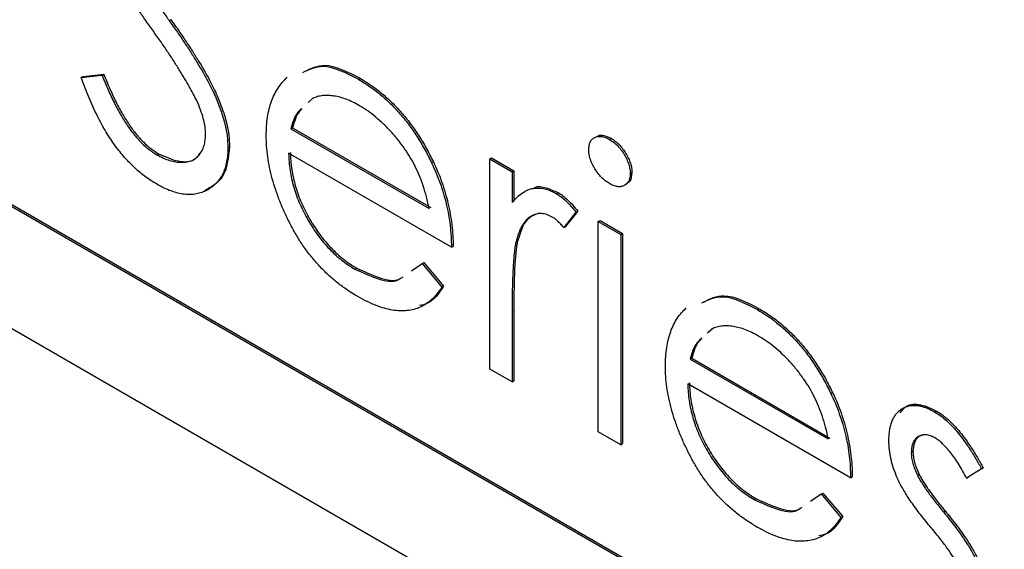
# Model space of a CAD drawing. Header units: inches. Extents: x 1.6 to 12.3, y 1.7 to 9.5.
# Tile 21 of 35: x 11.3501 to 11.4526, y 5.0715 to 5.1266. Entities that reach past the tile are written whole.
import ezdxf

# ---------------------------------------------------------------- set-up
doc = ezdxf.new("R2010")
doc.units = ezdxf.units.IN
doc.header["$MEASUREMENT"] = 0

msp = doc.modelspace()

# ---------------------------------------------------------------- linework, layer by layer
at = {"color": 7, "linetype": 'Continuous', "lineweight": 25}
for p, q in [((11.50496, 5.01728), (10.7625, 5.44579)), ((11.50514, 5.01738), (10.76267, 5.44589)), ((10.7625, 5.43314), (11.50496, 5.00462)), ((11.36567, 5.1265), (11.36585, 5.12661)), ((11.35649, 5.12058), (11.35868, 5.12083)), ((11.35649, 5.12058), (11.35667, 5.12068)), ((11.35667, 5.12068), (11.35886, 5.12094)), ((11.35868, 5.12083), (11.35886, 5.12094)), ((11.38536, 5.12041), (11.38554, 5.12051)), ((11.3806, 5.11842), (11.38013, 5.11798)), ((11.37834, 5.11525), (11.37852, 5.11535)), ((11.37834, 5.11525), (11.39272, 5.10695)), ((11.37852, 5.11535), (11.3929, 5.10705)), ((11.41149, 5.11415), (11.41167, 5.11426)), ((11.36438, 5.11256), (11.36455, 5.11266)), ((11.37178, 5.11332), (11.37196, 5.11342)), ((11.39505, 5.10292), (11.3781, 5.1127)), ((11.39299, 5.1117), (11.39317, 5.1118)), ((11.39904, 5.11213), (11.39922, 5.11223)), ((11.39904, 5.11213), (11.40137, 5.11079)), ((11.39904, 5.09025), (11.39904, 5.11213)), ((11.39922, 5.11223), (11.40154, 5.11089)), ((11.40137, 5.11079), (11.40154, 5.11089)), ((11.40137, 5.11079), (11.40137, 5.10757)), ((11.40154, 5.11089), (11.40154, 5.10767)), ((11.41366, 5.11059), (11.41384, 5.11069)), ((11.40599, 5.1085), (11.40616, 5.10861)), ((11.40801, 5.10658), (11.40674, 5.10499)), ((11.40819, 5.10669), (11.40691, 5.1051)), ((11.40801, 5.10658), (11.40819, 5.10669)), ((11.41034, 5.10561), (11.41052, 5.10571)), ((11.41034, 5.10561), (11.41267, 5.10426)), ((11.41034, 5.08373), (11.41034, 5.10561)), ((11.41052, 5.10571), (11.41284, 5.10437)), ((11.40674, 5.10499), (11.40691, 5.1051)), ((11.41267, 5.10426), (11.41284, 5.10437)), ((11.41267, 5.10426), (11.41267, 5.08238)), ((11.41284, 5.10437), (11.41285, 5.08249)), ((11.40178, 5.10353), (11.40196, 5.10363)), ((11.39505, 5.10292), (11.39523, 5.10302)), ((11.39089, 5.10048), (11.39199, 5.10123)), ((11.39199, 5.10123), (11.39216, 5.10133)), ((11.39199, 5.10123), (11.39405, 5.09878)), ((11.39216, 5.10133), (11.39423, 5.09889)), ((11.38501, 5.10065), (11.38519, 5.10075)), ((11.39405, 5.09878), (11.39423, 5.09889)), ((11.40137, 5.09626), (11.40154, 5.09636)), ((11.40137, 5.09626), (11.40137, 5.08891)), ((11.40154, 5.09636), (11.40154, 5.08901)), ((11.42691, 5.09643), (11.42709, 5.09653)), ((11.42215, 5.09444), (11.42168, 5.094)), ((11.42232, 5.09454), (11.42186, 5.0941)), ((11.41989, 5.09127), (11.42007, 5.09137)), ((11.41989, 5.09127), (11.43427, 5.08297)), ((11.42007, 5.09137), (11.43445, 5.08307)), ((11.40137, 5.08891), (11.39904, 5.09025)), ((11.40137, 5.08891), (11.40154, 5.08901)), ((11.4366, 5.07894), (11.41965, 5.08872)), ((11.43454, 5.08772), (11.43472, 5.08782)), ((11.44538, 5.08577), (11.44555, 5.08587)), ((11.41267, 5.08238), (11.41034, 5.08373)), ((11.41267, 5.08238), (11.41285, 5.08249)), ((11.44292, 5.08156), (11.44309, 5.08166)), ((11.45023, 5.07986), (11.44865, 5.07889)), ((11.45041, 5.07996), (11.44883, 5.07899)), ((11.45023, 5.07986), (11.45041, 5.07996)), ((11.4366, 5.07894), (11.43678, 5.07904)), ((11.44356, 5.0792), (11.44374, 5.0793)), ((11.44865, 5.07889), (11.44883, 5.07899)), ((11.42656, 5.07667), (11.42674, 5.07677)), ((11.43244, 5.0765), (11.43354, 5.07725)), ((11.43354, 5.07725), (11.43371, 5.07735)), ((11.43354, 5.07725), (11.4356, 5.0748)), ((11.43371, 5.07735), (11.43578, 5.0749)), ((11.4356, 5.0748), (11.43578, 5.0749)), ((11.44627, 5.07538), (11.44644, 5.07549))]:
    msp.add_line(p, q, dxfattribs=at)
for points, knots in [([(11.36385, 5.12565), (11.36358, 5.12603), (11.36306, 5.12676), (11.36233, 5.12782), (11.36168, 5.12878), (11.3611, 5.12964), (11.36061, 5.13041), (11.3602, 5.13108), (11.35987, 5.13166), (11.35968, 5.13201), (11.3596, 5.13217)], [0, 0, 0, 0, 0.181535, 0.347082, 0.495568, 0.628357, 0.74552, 0.845831, 0.930782, 1, 1, 1, 1]), ([(11.36219, 5.1315), (11.36225, 5.13141), (11.36238, 5.13119), (11.36263, 5.13082), (11.36295, 5.13035), (11.36335, 5.12977), (11.36382, 5.1291), (11.36437, 5.12833), (11.365, 5.12745), (11.36544, 5.12683), (11.36567, 5.1265)], [0, 0, 0, 0, 0.052594, 0.124952, 0.218094, 0.333502, 0.468789, 0.624938, 0.801683, 1, 1, 1, 1]), ([(11.36567, 5.1265), (11.36596, 5.12611), (11.3665, 5.12533), (11.36728, 5.1242), (11.36798, 5.12312), (11.36861, 5.1221), (11.36918, 5.12114), (11.36968, 5.12024), (11.37011, 5.1194), (11.37059, 5.11838), (11.37106, 5.11717), (11.37147, 5.11579), (11.37173, 5.11449), (11.37177, 5.11371), (11.37178, 5.11332)], [0, 0, 0, 0, 0.096967, 0.187763, 0.272381, 0.351302, 0.424312, 0.491882, 0.554203, 0.610843, 0.715918, 0.81455, 0.9085, 1, 1, 1, 1]), ([(11.36585, 5.12661), (11.36613, 5.12621), (11.36668, 5.12544), (11.36745, 5.1243), (11.36816, 5.12322), (11.36879, 5.1222), (11.36936, 5.12124), (11.36986, 5.12034), (11.37029, 5.1195), (11.37076, 5.11848), (11.37124, 5.11727), (11.37165, 5.11589), (11.37191, 5.1146), (11.37194, 5.11381), (11.37196, 5.11342)], [0, 0, 0, 0, 0.096967, 0.187763, 0.272381, 0.351302, 0.424312, 0.491882, 0.554203, 0.610843, 0.715918, 0.81455, 0.9085, 1, 1, 1, 1]), ([(11.36853, 5.11818), (11.36841, 5.11842), (11.36817, 5.11892), (11.36775, 5.11969), (11.36726, 5.12053), (11.3667, 5.12143), (11.36609, 5.1224), (11.36541, 5.12343), (11.36465, 5.12452), (11.36412, 5.12527), (11.36385, 5.12565)], [0, 0, 0, 0, 0.0902813, 0.1895343, 0.2992048, 0.4183741, 0.5483658, 0.6881291, 0.8390798, 1, 1, 1, 1]), ([(11.37958, 5.12111), (11.38025, 5.12144), (11.38185, 5.12223), (11.38407, 5.12108), (11.38536, 5.12041)], [0, 0, 0, 0, 0.417087, 1, 1, 1, 1]), ([(11.37975, 5.12121), (11.38042, 5.12154), (11.38203, 5.12233), (11.38424, 5.12118), (11.38554, 5.12051)], [0, 0, 0, 0, 0.417087, 1, 1, 1, 1]), ([(11.35868, 5.12083), (11.35889, 5.12032), (11.35928, 5.11934), (11.35993, 5.11795), (11.36061, 5.11669), (11.36131, 5.11557), (11.36204, 5.1146), (11.36279, 5.11376), (11.36358, 5.11306), (11.36411, 5.11273), (11.36438, 5.11256)], [0, 0, 0, 0, 0.159004, 0.304646, 0.438547, 0.562322, 0.677433, 0.786897, 0.893611, 1, 1, 1, 1]), ([(11.35886, 5.12094), (11.35907, 5.12042), (11.35946, 5.11944), (11.36011, 5.11805), (11.36078, 5.11679), (11.36149, 5.11568), (11.36221, 5.1147), (11.36297, 5.11387), (11.36376, 5.11317), (11.36429, 5.11283), (11.36455, 5.11266)], [0, 0, 0, 0, 0.159004, 0.304646, 0.438547, 0.562322, 0.677433, 0.786897, 0.893611, 1, 1, 1, 1]), ([(11.37577, 5.11456), (11.37578, 5.11489), (11.3758, 5.11555), (11.37589, 5.11648), (11.37607, 5.11734), (11.3763, 5.11813), (11.37661, 5.11885), (11.37699, 5.11951), (11.37743, 5.1201), (11.37778, 5.12044), (11.37795, 5.12061)], [0, 0, 0, 0, 0.128045, 0.253768, 0.377428, 0.500551, 0.623296, 0.746578, 0.872348, 1, 1, 1, 1]), ([(11.36438, 5.10949), (11.36418, 5.10961), (11.36379, 5.10984), (11.36322, 5.11025), (11.36265, 5.11068), (11.36211, 5.11117), (11.36157, 5.11169), (11.36105, 5.11224), (11.36055, 5.11285), (11.36005, 5.11348), (11.35957, 5.11417), (11.3591, 5.11492), (11.35864, 5.11572), (11.35819, 5.11658), (11.35775, 5.1175), (11.35732, 5.11848), (11.3569, 5.11951), (11.35663, 5.12022), (11.35649, 5.12058)], [0, 0, 0, 0, 0.057207, 0.113694, 0.169175, 0.224155, 0.278714, 0.333787, 0.389234, 0.445813, 0.503694, 0.564283, 0.627963, 0.694643, 0.765377, 0.839615, 0.917539, 1, 1, 1, 1]), ([(11.38536, 5.12041), (11.38575, 5.12017), (11.38651, 5.11971), (11.38762, 5.11886), (11.38867, 5.11792), (11.38966, 5.11687), (11.3906, 5.11573), (11.39146, 5.11447), (11.39227, 5.11313), (11.39275, 5.11218), (11.39299, 5.1117)], [0, 0, 0, 0, 0.1320486, 0.2590493, 0.3819041, 0.5025163, 0.6227282, 0.7447264, 0.8701007, 1, 1, 1, 1]), ([(11.38554, 5.12051), (11.38592, 5.12028), (11.38669, 5.11981), (11.3878, 5.11896), (11.38885, 5.11802), (11.38984, 5.11697), (11.39077, 5.11583), (11.39164, 5.11458), (11.39245, 5.11323), (11.39292, 5.11228), (11.39317, 5.1118)], [0, 0, 0, 0, 0.1320486, 0.2590493, 0.3819041, 0.5025163, 0.6227282, 0.7447264, 0.8701007, 1, 1, 1, 1]), ([(11.38548, 5.11765), (11.38525, 5.11778), (11.38479, 5.11804), (11.38411, 5.11833), (11.38346, 5.11854), (11.38284, 5.11867), (11.38223, 5.11873), (11.38166, 5.11872), (11.38111, 5.11861), (11.38077, 5.11848), (11.3806, 5.11842)], [0, 0, 0, 0, 0.131103, 0.259163, 0.384194, 0.506328, 0.629067, 0.750648, 0.874028, 1, 1, 1, 1]), ([(11.36946, 5.1147), (11.36945, 5.11496), (11.36942, 5.11547), (11.36923, 5.11633), (11.36894, 5.11724), (11.36867, 5.11786), (11.36853, 5.11818)], [0, 0, 0, 0, 0.234748, 0.475391, 0.728528, 1, 1, 1, 1]), ([(11.39272, 5.10695), (11.39264, 5.10735), (11.39248, 5.10813), (11.39213, 5.10928), (11.39175, 5.11034), (11.39129, 5.11134), (11.39077, 5.11229), (11.39017, 5.1132), (11.38951, 5.1141), (11.38877, 5.11496), (11.38798, 5.11576), (11.38717, 5.11649), (11.38633, 5.11713), (11.38576, 5.11748), (11.38548, 5.11765)], [0, 0, 0, 0, 0.096257, 0.184782, 0.267525, 0.344439, 0.419646, 0.496623, 0.576672, 0.660317, 0.74526, 0.830065, 0.914432, 1, 1, 1, 1]), ([(11.37945, 5.11733), (11.37932, 5.11722), (11.37876, 5.11675), (11.37852, 5.1159), (11.37834, 5.11525)], [0, 0, 0, 0, 0.239821, 1, 1, 1, 1]), ([(11.37948, 5.1173), (11.3794, 5.11723), (11.37891, 5.11679), (11.3787, 5.11601), (11.37852, 5.11535)], [0, 0, 0, 0, 0.164329, 1, 1, 1, 1]), ([(11.36438, 5.11256), (11.3646, 5.11244), (11.36506, 5.11219), (11.36572, 5.11194), (11.36636, 5.1118), (11.36698, 5.11175), (11.36754, 5.11179), (11.36805, 5.11194), (11.36848, 5.1122), (11.36883, 5.11255), (11.36911, 5.11299), (11.36931, 5.11349), (11.36943, 5.11406), (11.36945, 5.11449), (11.36946, 5.1147)], [0, 0, 0, 0, 0.091295, 0.180992, 0.270379, 0.360478, 0.448694, 0.532623, 0.614316, 0.694491, 0.772638, 0.849284, 0.923941, 1, 1, 1, 1]), ([(11.3853, 5.09779), (11.38494, 5.09801), (11.38423, 5.09844), (11.3832, 5.0992), (11.38222, 5.10004), (11.38131, 5.10094), (11.38046, 5.10192), (11.37967, 5.10297), (11.37894, 5.1041), (11.37829, 5.10529), (11.3777, 5.1065), (11.37718, 5.1077), (11.37675, 5.10889), (11.37639, 5.11006), (11.37611, 5.11122), (11.37591, 5.11236), (11.3758, 5.11347), (11.37578, 5.1142), (11.37577, 5.11456)], [0, 0, 0, 0, 0.071578, 0.139628, 0.204795, 0.268132, 0.32981, 0.391297, 0.453429, 0.516546, 0.579625, 0.641112, 0.701287, 0.760489, 0.819934, 0.878921, 0.938983, 1, 1, 1, 1]), ([(11.40934, 5.11308), (11.40935, 5.11323), (11.40937, 5.11353), (11.40949, 5.11389), (11.40969, 5.11418), (11.40997, 5.11437), (11.4103, 5.11447), (11.41067, 5.11447), (11.41107, 5.11438), (11.41135, 5.11423), (11.41149, 5.11415)], [0, 0, 0, 0, 0.12329, 0.242149, 0.363437, 0.489745, 0.618115, 0.744894, 0.868932, 1, 1, 1, 1]), ([(11.41027, 5.11448), (11.41029, 5.11449), (11.41046, 5.11463), (11.41096, 5.11459), (11.41143, 5.11437), (11.41167, 5.11426)], [0, 0, 0, 0, 0.057962, 0.528988, 1, 1, 1, 1]), ([(11.41149, 5.11415), (11.41164, 5.11406), (11.41192, 5.11389), (11.41233, 5.11352), (11.4127, 5.11308), (11.41303, 5.1126), (11.41331, 5.11209), (11.41351, 5.11157), (11.41364, 5.11106), (11.41366, 5.11075), (11.41366, 5.11059)], [0, 0, 0, 0, 0.131899, 0.258284, 0.384341, 0.51198, 0.638632, 0.75923, 0.877412, 1, 1, 1, 1]), ([(11.41167, 5.11426), (11.41181, 5.11417), (11.4121, 5.11399), (11.41251, 5.11362), (11.41288, 5.11319), (11.41321, 5.1127), (11.41349, 5.11219), (11.41369, 5.11167), (11.41382, 5.11116), (11.41383, 5.11085), (11.41384, 5.11069)], [0, 0, 0, 0, 0.131899, 0.258284, 0.384341, 0.51198, 0.638632, 0.75923, 0.877412, 1, 1, 1, 1]), ([(11.37178, 5.11332), (11.37178, 5.11305), (11.37177, 5.11252), (11.37166, 5.11181), (11.3715, 5.11114), (11.37125, 5.11056), (11.37095, 5.11003), (11.37057, 5.10958), (11.37013, 5.10918), (11.36963, 5.10886), (11.36908, 5.10862), (11.36849, 5.10846), (11.36788, 5.10839), (11.36724, 5.10843), (11.36656, 5.10855), (11.36586, 5.10877), (11.36513, 5.10907), (11.36463, 5.10935), (11.36438, 5.10949)], [0, 0, 0, 0, 0.061495, 0.121796, 0.180952, 0.240299, 0.299757, 0.3608, 0.423165, 0.488346, 0.553642, 0.617281, 0.680182, 0.742142, 0.804628, 0.868236, 0.933008, 1, 1, 1, 1]), ([(11.36455, 5.11266), (11.36524, 5.11235), (11.36662, 5.11174), (11.36819, 5.1118), (11.3687, 5.11247), (11.36885, 5.11267)], [0, 0, 0, 0, 0.415313, 0.830158, 1, 1, 1, 1]), ([(11.37196, 5.11342), (11.37183, 5.11225), (11.37157, 5.10999), (11.37004, 5.10919), (11.3693, 5.1088)], [0, 0, 0, 0, 0.5132098, 1, 1, 1, 1]), ([(11.3781, 5.1127), (11.37811, 5.11241), (11.37813, 5.11183), (11.37824, 5.11094), (11.3784, 5.11005), (11.37863, 5.10917), (11.37891, 5.1083), (11.37926, 5.10743), (11.37967, 5.10657), (11.38013, 5.10572), (11.38063, 5.10491), (11.38117, 5.10413), (11.38174, 5.10341), (11.38234, 5.10274), (11.38297, 5.10213), (11.38362, 5.10158), (11.38431, 5.10107), (11.38477, 5.10079), (11.38501, 5.10065)], [0, 0, 0, 0, 0.068385, 0.134476, 0.198391, 0.260753, 0.321829, 0.383037, 0.444653, 0.507398, 0.569825, 0.630778, 0.690929, 0.750945, 0.811049, 0.872331, 0.935004, 1, 1, 1, 1]), ([(11.37828, 5.1128), (11.37829, 5.11251), (11.37831, 5.11193), (11.37841, 5.11104), (11.37858, 5.11015), (11.37881, 5.10927), (11.37909, 5.1084), (11.37943, 5.10754), (11.37984, 5.10667), (11.3803, 5.10582), (11.38081, 5.10501), (11.38135, 5.10423), (11.38192, 5.10351), (11.38252, 5.10285), (11.38314, 5.10223), (11.3838, 5.10169), (11.38449, 5.10118), (11.38495, 5.10089), (11.38519, 5.10075)], [0, 0, 0, 0, 0.068385, 0.134476, 0.198391, 0.260753, 0.321829, 0.383037, 0.444653, 0.507398, 0.569825, 0.630778, 0.690929, 0.750945, 0.811049, 0.872331, 0.935004, 1, 1, 1, 1]), ([(11.41149, 5.10955), (11.41135, 5.10964), (11.41107, 5.10981), (11.41067, 5.11018), (11.4103, 5.11061), (11.40997, 5.11109), (11.40969, 5.1116), (11.40949, 5.11211), (11.40937, 5.11262), (11.40935, 5.11292), (11.40934, 5.11308)], [0, 0, 0, 0, 0.1318668, 0.2566614, 0.3842132, 0.5133652, 0.6404432, 0.761085, 0.8791455, 1, 1, 1, 1]), ([(11.39299, 5.1117), (11.39315, 5.11135), (11.39348, 5.11064), (11.39389, 5.10957), (11.39424, 5.10848), (11.39453, 5.10739), (11.39476, 5.10628), (11.39492, 5.10516), (11.39502, 5.10403), (11.39504, 5.10329), (11.39505, 5.10292)], [0, 0, 0, 0, 0.118522, 0.236255, 0.356174, 0.47725, 0.60154, 0.729618, 0.862158, 1, 1, 1, 1]), ([(11.39317, 5.1118), (11.39333, 5.11145), (11.39366, 5.11075), (11.39407, 5.10967), (11.39442, 5.10859), (11.3947, 5.10749), (11.39493, 5.10638), (11.3951, 5.10526), (11.3952, 5.10414), (11.39522, 5.1034), (11.39523, 5.10302)], [0, 0, 0, 0, 0.118522, 0.236255, 0.356174, 0.47725, 0.60154, 0.729618, 0.862158, 1, 1, 1, 1]), ([(11.41366, 5.11059), (11.41366, 5.11044), (11.41364, 5.11015), (11.41351, 5.10979), (11.41331, 5.10951), (11.41303, 5.10933), (11.4127, 5.10922), (11.41233, 5.10922), (11.41192, 5.10932), (11.41164, 5.10947), (11.41149, 5.10955)], [0, 0, 0, 0, 0.120162, 0.237546, 0.357497, 0.484917, 0.613329, 0.74015, 0.867301, 1, 1, 1, 1]), ([(11.41384, 5.11069), (11.4138, 5.11035), (11.41373, 5.10973), (11.4133, 5.10953), (11.4131, 5.10943)], [0, 0, 0, 0, 0.536609, 1, 1, 1, 1]), ([(11.40137, 5.10757), (11.40154, 5.10777), (11.40187, 5.10815), (11.40241, 5.10859), (11.40297, 5.10891), (11.40355, 5.10907), (11.40414, 5.10911), (11.40475, 5.10902), (11.40536, 5.10883), (11.40578, 5.10861), (11.40599, 5.1085)], [0, 0, 0, 0, 0.160011, 0.306021, 0.438854, 0.560992, 0.675734, 0.786178, 0.892874, 1, 1, 1, 1]), ([(11.4035, 5.10899), (11.40358, 5.10905), (11.40393, 5.10933), (11.4049, 5.10917), (11.40574, 5.10879), (11.40616, 5.10861)], [0, 0, 0, 0, 0.12249, 0.561352, 1, 1, 1, 1]), ([(11.40599, 5.1085), (11.40615, 5.1084), (11.40648, 5.10819), (11.40699, 5.10775), (11.4075, 5.10721), (11.40784, 5.1068), (11.40801, 5.10658)], [0, 0, 0, 0, 0.2252775, 0.4635232, 0.7203236, 1, 1, 1, 1]), ([(11.40616, 5.10861), (11.40633, 5.1085), (11.40666, 5.10829), (11.40716, 5.10785), (11.40768, 5.10732), (11.40802, 5.1069), (11.40819, 5.10669)], [0, 0, 0, 0, 0.2252775, 0.4635232, 0.7203236, 1, 1, 1, 1]), ([(11.40555, 5.10607), (11.40536, 5.10616), (11.40498, 5.10636), (11.40442, 5.10645), (11.40388, 5.1064), (11.40345, 5.10623), (11.40311, 5.10602), (11.40287, 5.10581), (11.40266, 5.10554), (11.40245, 5.10524), (11.40226, 5.10489), (11.40208, 5.10448), (11.40192, 5.10402), (11.40183, 5.1037), (11.40178, 5.10353)], [0, 0, 0, 0, 0.093777, 0.191278, 0.294662, 0.409747, 0.471345, 0.53582, 0.603222, 0.674199, 0.748603, 0.828338, 0.912068, 1, 1, 1, 1]), ([(11.40411, 5.10647), (11.4037, 5.1063), (11.40262, 5.10584), (11.40221, 5.10448), (11.40196, 5.10363)], [0, 0, 0, 0, 0.379447, 1, 1, 1, 1]), ([(11.40674, 5.10499), (11.40662, 5.10512), (11.40641, 5.10535), (11.4061, 5.10566), (11.40581, 5.1059), (11.40563, 5.10602), (11.40555, 5.10607)], [0, 0, 0, 0, 0.295139, 0.56023, 0.794983, 1, 1, 1, 1]), ([(11.40178, 5.10353), (11.40175, 5.10338), (11.40167, 5.10304), (11.40159, 5.10243), (11.40152, 5.10172), (11.40147, 5.10087), (11.40142, 5.0999), (11.40139, 5.0988), (11.40137, 5.09757), (11.40137, 5.09671), (11.40137, 5.09626)], [0, 0, 0, 0, 0.070855, 0.157726, 0.258598, 0.375889, 0.508164, 0.657032, 0.820176, 1, 1, 1, 1]), ([(11.40196, 5.10363), (11.40192, 5.10348), (11.40185, 5.10314), (11.40177, 5.10254), (11.4017, 5.10182), (11.40164, 5.10097), (11.40159, 5.1), (11.40157, 5.0989), (11.40154, 5.09768), (11.40154, 5.09681), (11.40154, 5.09636)], [0, 0, 0, 0, 0.070855, 0.157726, 0.258598, 0.375889, 0.508164, 0.657032, 0.820176, 1, 1, 1, 1]), ([(11.38501, 5.10065), (11.38578, 5.1003), (11.38733, 5.09959), (11.38909, 5.0992), (11.3897, 5.09967), (11.3898, 5.09974)], [0, 0, 0, 0, 0.456598, 0.913176, 1, 1, 1, 1]), ([(11.38519, 5.10075), (11.38596, 5.1004), (11.3875, 5.0997), (11.38926, 5.0993), (11.38988, 5.09977), (11.38998, 5.09984)], [0, 0, 0, 0, 0.456598, 0.913176, 1, 1, 1, 1]), ([(11.39405, 5.09878), (11.39389, 5.09854), (11.39357, 5.09807), (11.39302, 5.09749), (11.39244, 5.09701), (11.39181, 5.09668), (11.39115, 5.09644), (11.39044, 5.09632), (11.3897, 5.09629), (11.38892, 5.09637), (11.38809, 5.09656), (11.3872, 5.09685), (11.38627, 5.09726), (11.38563, 5.09761), (11.3853, 5.09779)], [0, 0, 0, 0, 0.093384, 0.181689, 0.265546, 0.346039, 0.424597, 0.501912, 0.580013, 0.658291, 0.738533, 0.821867, 0.908787, 1, 1, 1, 1]), ([(11.39423, 5.09889), (11.39374, 5.09813), (11.39309, 5.09714), (11.392, 5.09691), (11.39174, 5.09686)], [0, 0, 0, 0, 0.764484, 1, 1, 1, 1]), ([(11.42113, 5.09713), (11.4218, 5.09746), (11.4234, 5.09825), (11.42562, 5.0971), (11.42691, 5.09643)], [0, 0, 0, 0, 0.417087, 1, 1, 1, 1]), ([(11.4213, 5.09723), (11.42197, 5.09756), (11.42358, 5.09835), (11.42579, 5.0972), (11.42709, 5.09653)], [0, 0, 0, 0, 0.417087, 1, 1, 1, 1]), ([(11.41732, 5.09058), (11.41733, 5.09091), (11.41735, 5.09157), (11.41744, 5.0925), (11.41762, 5.09335), (11.41786, 5.09415), (11.41816, 5.09487), (11.41854, 5.09553), (11.41899, 5.09612), (11.41933, 5.09646), (11.4195, 5.09662)], [0, 0, 0, 0, 0.128045, 0.253768, 0.377428, 0.500551, 0.623296, 0.746578, 0.872348, 1, 1, 1, 1]), ([(11.42691, 5.09643), (11.4273, 5.09619), (11.42806, 5.09573), (11.42917, 5.09488), (11.43022, 5.09394), (11.43121, 5.09289), (11.43215, 5.09175), (11.43301, 5.09049), (11.43382, 5.08915), (11.4343, 5.0882), (11.43454, 5.08772)], [0, 0, 0, 0, 0.1320486, 0.2590493, 0.3819041, 0.5025163, 0.6227282, 0.7447264, 0.8701007, 1, 1, 1, 1]), ([(11.42709, 5.09653), (11.42747, 5.0963), (11.42824, 5.09583), (11.42935, 5.09498), (11.4304, 5.09404), (11.43139, 5.09299), (11.43232, 5.09185), (11.43319, 5.0906), (11.434, 5.08925), (11.43447, 5.0883), (11.43472, 5.08782)], [0, 0, 0, 0, 0.1320486, 0.2590493, 0.3819041, 0.5025163, 0.6227282, 0.7447264, 0.8701007, 1, 1, 1, 1]), ([(11.42703, 5.09367), (11.4268, 5.0938), (11.42634, 5.09406), (11.42566, 5.09435), (11.42501, 5.09456), (11.42439, 5.09469), (11.42379, 5.09475), (11.42321, 5.09474), (11.42266, 5.09463), (11.42232, 5.0945), (11.42215, 5.09444)], [0, 0, 0, 0, 0.131103, 0.259163, 0.384194, 0.506328, 0.629067, 0.750648, 0.874028, 1, 1, 1, 1]), ([(11.42115, 5.09349), (11.42096, 5.09334), (11.42035, 5.09283), (11.42008, 5.09191), (11.41989, 5.09127)], [0, 0, 0, 0, 0.3035087, 1, 1, 1, 1]), ([(11.42103, 5.09332), (11.42095, 5.09325), (11.42046, 5.09281), (11.42025, 5.09202), (11.42007, 5.09137)], [0, 0, 0, 0, 0.164329, 1, 1, 1, 1]), ([(11.43427, 5.08297), (11.43419, 5.08337), (11.43403, 5.08415), (11.43368, 5.0853), (11.4333, 5.08636), (11.43284, 5.08736), (11.43232, 5.08831), (11.43172, 5.08922), (11.43106, 5.09012), (11.43032, 5.09098), (11.42953, 5.09178), (11.42872, 5.09251), (11.42788, 5.09315), (11.42731, 5.0935), (11.42703, 5.09367)], [0, 0, 0, 0, 0.096257, 0.184782, 0.267525, 0.344439, 0.419646, 0.496623, 0.576672, 0.660317, 0.74526, 0.830065, 0.914432, 1, 1, 1, 1]), ([(11.42685, 5.07381), (11.42649, 5.07403), (11.42578, 5.07446), (11.42475, 5.07522), (11.42377, 5.07606), (11.42286, 5.07696), (11.42201, 5.07794), (11.42122, 5.07899), (11.42049, 5.08012), (11.41984, 5.08131), (11.41925, 5.08252), (11.41873, 5.08372), (11.4183, 5.08491), (11.41794, 5.08608), (11.41766, 5.08724), (11.41746, 5.08838), (11.41735, 5.08949), (11.41733, 5.09022), (11.41732, 5.09058)], [0, 0, 0, 0, 0.071578, 0.139628, 0.204795, 0.268132, 0.32981, 0.391297, 0.453429, 0.516546, 0.579625, 0.641112, 0.701287, 0.760489, 0.819934, 0.878921, 0.938983, 1, 1, 1, 1]), ([(11.41965, 5.08872), (11.41966, 5.08842), (11.41968, 5.08784), (11.41979, 5.08695), (11.41995, 5.08607), (11.42018, 5.08519), (11.42046, 5.08432), (11.42081, 5.08345), (11.42122, 5.08259), (11.42168, 5.08174), (11.42218, 5.08092), (11.42272, 5.08015), (11.42329, 5.07943), (11.42389, 5.07876), (11.42452, 5.07815), (11.42517, 5.0776), (11.42586, 5.07709), (11.42633, 5.07681), (11.42656, 5.07667)], [0, 0, 0, 0, 0.068385, 0.134476, 0.198391, 0.260753, 0.321829, 0.383037, 0.444653, 0.507398, 0.569825, 0.630778, 0.690929, 0.750945, 0.811049, 0.872331, 0.935004, 1, 1, 1, 1]), ([(11.41983, 5.08882), (11.41984, 5.08853), (11.41986, 5.08795), (11.41996, 5.08706), (11.42013, 5.08617), (11.42036, 5.08529), (11.42064, 5.08442), (11.42099, 5.08355), (11.4214, 5.08269), (11.42185, 5.08184), (11.42236, 5.08103), (11.4229, 5.08025), (11.42347, 5.07953), (11.42407, 5.07887), (11.42469, 5.07825), (11.42535, 5.07771), (11.42604, 5.0772), (11.4265, 5.07691), (11.42674, 5.07677)], [0, 0, 0, 0, 0.068385, 0.134476, 0.198391, 0.260753, 0.321829, 0.383037, 0.444653, 0.507398, 0.569825, 0.630778, 0.690929, 0.750945, 0.811049, 0.872331, 0.935004, 1, 1, 1, 1]), ([(11.43472, 5.08782), (11.43488, 5.08747), (11.43521, 5.08676), (11.43562, 5.08569), (11.43597, 5.0846), (11.43625, 5.08351), (11.43648, 5.0824), (11.43665, 5.08128), (11.43675, 5.08016), (11.43677, 5.07942), (11.43678, 5.07904)], [0, 0, 0, 0, 0.118522, 0.236255, 0.356174, 0.47725, 0.60154, 0.729618, 0.862158, 1, 1, 1, 1]), ([(11.43454, 5.08772), (11.4347, 5.08737), (11.43503, 5.08666), (11.43544, 5.08559), (11.43579, 5.0845), (11.43608, 5.08341), (11.43631, 5.0823), (11.43647, 5.08118), (11.43657, 5.08005), (11.43659, 5.07931), (11.4366, 5.07894)], [0, 0, 0, 0, 0.118522, 0.236255, 0.356174, 0.47725, 0.60154, 0.729618, 0.862158, 1, 1, 1, 1]), ([(11.44059, 5.08279), (11.44059, 5.08299), (11.4406, 5.08338), (11.44066, 5.08393), (11.44078, 5.08442), (11.44092, 5.08487), (11.44111, 5.08526), (11.44135, 5.0856), (11.44162, 5.08589), (11.44194, 5.08613), (11.44229, 5.08631), (11.44267, 5.08642), (11.44306, 5.08648), (11.44348, 5.08647), (11.44392, 5.08639), (11.44439, 5.08625), (11.44487, 5.08605), (11.44521, 5.08586), (11.44538, 5.08577)], [0, 0, 0, 0, 0.067957, 0.133001, 0.196444, 0.25853, 0.32024, 0.381364, 0.443107, 0.505531, 0.568312, 0.629225, 0.689302, 0.748846, 0.809447, 0.870926, 0.934059, 1, 1, 1, 1]), ([(11.44177, 5.08571), (11.44197, 5.08597), (11.44247, 5.0866), (11.44386, 5.08667), (11.44499, 5.08614), (11.44555, 5.08587)], [0, 0, 0, 0, 0.248717, 0.624138, 1, 1, 1, 1]), ([(11.44538, 5.08577), (11.44558, 5.08564), (11.44599, 5.08539), (11.4466, 5.08489), (11.4472, 5.08429), (11.44781, 5.08359), (11.44842, 5.08279), (11.44903, 5.08191), (11.44964, 5.08092), (11.45003, 5.08022), (11.45023, 5.07986)], [0, 0, 0, 0, 0.105714, 0.213412, 0.326127, 0.444452, 0.569061, 0.702712, 0.846318, 1, 1, 1, 1]), ([(11.44555, 5.08587), (11.44576, 5.08575), (11.44616, 5.08549), (11.44677, 5.08499), (11.44738, 5.08439), (11.44799, 5.08369), (11.4486, 5.0829), (11.44921, 5.08201), (11.44982, 5.08102), (11.45021, 5.08032), (11.45041, 5.07996)], [0, 0, 0, 0, 0.105714, 0.213412, 0.326127, 0.444452, 0.569061, 0.702712, 0.846318, 1, 1, 1, 1]), ([(11.44146, 5.07892), (11.44132, 5.07925), (11.44106, 5.0799), (11.44079, 5.08088), (11.44061, 5.08186), (11.4406, 5.08248), (11.44059, 5.08279)], [0, 0, 0, 0, 0.246235, 0.490985, 0.740588, 1, 1, 1, 1]), ([(11.44538, 5.08308), (11.44521, 5.08317), (11.44489, 5.08334), (11.44443, 5.08342), (11.444, 5.08339), (11.44363, 5.08322), (11.44331, 5.08295), (11.44308, 5.08257), (11.44294, 5.08211), (11.44293, 5.08174), (11.44292, 5.08156)], [0, 0, 0, 0, 0.124921, 0.245828, 0.369056, 0.497487, 0.627441, 0.751102, 0.873762, 1, 1, 1, 1]), ([(11.44412, 5.08336), (11.44395, 5.08332), (11.44356, 5.08322), (11.44318, 5.0826), (11.44312, 5.08197), (11.44309, 5.08166)], [0, 0, 0, 0, 0.259071, 0.6295392, 1, 1, 1, 1]), ([(11.44865, 5.07889), (11.44851, 5.07915), (11.44825, 5.07965), (11.44783, 5.08037), (11.44742, 5.081), (11.44701, 5.08157), (11.4466, 5.08206), (11.44619, 5.08248), (11.44578, 5.08283), (11.44551, 5.083), (11.44538, 5.08308)], [0, 0, 0, 0, 0.158223, 0.305036, 0.441309, 0.565963, 0.683525, 0.793334, 0.898518, 1, 1, 1, 1]), ([(11.44309, 5.08166), (11.4431, 5.08148), (11.44312, 5.08113), (11.44325, 5.08054), (11.44345, 5.07993), (11.44364, 5.07952), (11.44374, 5.0793)], [0, 0, 0, 0, 0.24004, 0.479403, 0.731757, 1, 1, 1, 1]), ([(11.44292, 5.08156), (11.44292, 5.08138), (11.44294, 5.08103), (11.44307, 5.08044), (11.44327, 5.07983), (11.44346, 5.07941), (11.44356, 5.0792)], [0, 0, 0, 0, 0.24004, 0.479403, 0.731757, 1, 1, 1, 1]), ([(11.44472, 5.07405), (11.44453, 5.07429), (11.44416, 5.07474), (11.44363, 5.07542), (11.44315, 5.07608), (11.44271, 5.0767), (11.44232, 5.0773), (11.44199, 5.07786), (11.4417, 5.0784), (11.44153, 5.07875), (11.44146, 5.07892)], [0, 0, 0, 0, 0.157762, 0.30595, 0.443775, 0.572824, 0.692154, 0.802296, 0.905564, 1, 1, 1, 1]), ([(11.44356, 5.0792), (11.44362, 5.07908), (11.44375, 5.07883), (11.44398, 5.07845), (11.44425, 5.07802), (11.44457, 5.07756), (11.44493, 5.07707), (11.44534, 5.07653), (11.44579, 5.07597), (11.4461, 5.07558), (11.44627, 5.07538)], [0, 0, 0, 0, 0.0834165, 0.1786165, 0.284022, 0.4022442, 0.5335824, 0.6769494, 0.8316667, 1, 1, 1, 1]), ([(11.44374, 5.0793), (11.4438, 5.07919), (11.44392, 5.07893), (11.44415, 5.07855), (11.44443, 5.07812), (11.44474, 5.07767), (11.44511, 5.07717), (11.44551, 5.07664), (11.44596, 5.07607), (11.44628, 5.07569), (11.44644, 5.07549)], [0, 0, 0, 0, 0.0834165, 0.1786165, 0.284022, 0.4022442, 0.5335824, 0.6769494, 0.8316667, 1, 1, 1, 1]), ([(11.42656, 5.07667), (11.42733, 5.07632), (11.42888, 5.07561), (11.43064, 5.07522), (11.43125, 5.07569), (11.43135, 5.07576)], [0, 0, 0, 0, 0.456598, 0.913176, 1, 1, 1, 1]), ([(11.42674, 5.07677), (11.42751, 5.07642), (11.42905, 5.07571), (11.43081, 5.07532), (11.43143, 5.07579), (11.43153, 5.07586)], [0, 0, 0, 0, 0.456598, 0.913176, 1, 1, 1, 1]), ([(11.4356, 5.0748), (11.43544, 5.07456), (11.43512, 5.07409), (11.43457, 5.0735), (11.43399, 5.07303), (11.43336, 5.0727), (11.4327, 5.07246), (11.43199, 5.07234), (11.43125, 5.07231), (11.43047, 5.07239), (11.42964, 5.07257), (11.42875, 5.07287), (11.42782, 5.07328), (11.42718, 5.07363), (11.42685, 5.07381)], [0, 0, 0, 0, 0.093384, 0.181689, 0.265546, 0.346039, 0.424597, 0.501912, 0.580013, 0.658291, 0.738533, 0.821867, 0.908787, 1, 1, 1, 1]), ([(11.43578, 5.0749), (11.43529, 5.07415), (11.43464, 5.07316), (11.43355, 5.07293), (11.43329, 5.07288)], [0, 0, 0, 0, 0.7644835, 1, 1, 1, 1]), ([(11.44627, 5.07538), (11.44647, 5.07514), (11.44686, 5.07466), (11.44741, 5.07395), (11.44792, 5.07327), (11.44836, 5.07262), (11.44877, 5.07201), (11.44912, 5.07143), (11.44943, 5.07088), (11.4496, 5.07052), (11.44968, 5.07034)], [0, 0, 0, 0, 0.1589968, 0.3071295, 0.4462348, 0.5756134, 0.6941373, 0.8045717, 0.9065888, 1, 1, 1, 1]), ([(11.44644, 5.07549), (11.44665, 5.07524), (11.44703, 5.07476), (11.44759, 5.07405), (11.44809, 5.07337), (11.44854, 5.07272), (11.44895, 5.07211), (11.4493, 5.07153), (11.4496, 5.07098), (11.44977, 5.07062), (11.44986, 5.07045)], [0, 0, 0, 0, 0.1589968, 0.3071295, 0.4462348, 0.5756134, 0.6941373, 0.8045717, 0.9065888, 1, 1, 1, 1]), ([(11.4476, 5.07014), (11.44754, 5.07025), (11.44741, 5.07049), (11.44717, 5.07087), (11.44689, 5.0713), (11.44655, 5.07176), (11.44617, 5.07228), (11.44573, 5.07283), (11.44525, 5.07343), (11.4449, 5.07384), (11.44472, 5.07405)], [0, 0, 0, 0, 0.076879, 0.167469, 0.272283, 0.388707, 0.520779, 0.666248, 0.825537, 1, 1, 1, 1])]:
    msp.add_open_spline(points, degree=3, knots=knots, dxfattribs=at)

doc.saveas('drawing.dxf')
